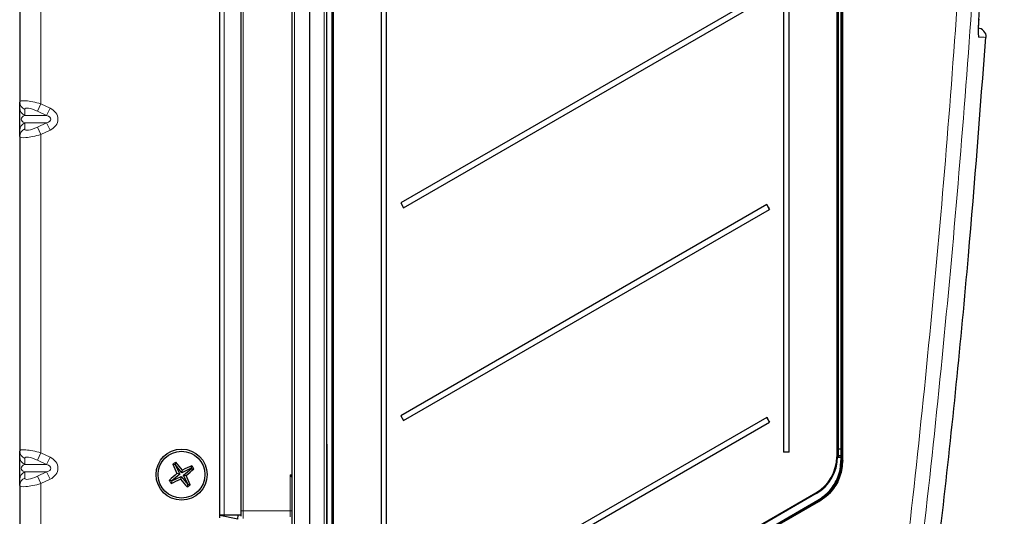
# Model space of a CAD drawing. Header units: millimetres. Extents: x 5 to 418, y 2 to 292.
# Tile 51 of 61: x 170 to 247, y 115 to 154. Entities that reach past the tile are written whole.
import ezdxf

# ---------------------------------------------------------------- set-up
doc = ezdxf.new("R2010")
doc.units = ezdxf.units.MM

msp = doc.modelspace()

# ---------------------------------------------------------------- linework, layer by layer
at = {"color": 7, "linetype": 'Continuous', "lineweight": 25}
for p, q in [((191.2581, 95.1896), (191.2581, 251.8361)), ((192.5915, 251.8361), (192.5915, 95.1692)), ((193.9248, 251.8361), (193.9248, 95.1896)), ((194.4248, 95.9888), (194.4248, 251.5019)), ((234.2581, 119.615), (234.2581, 251.0292)), ((185.5915, 115.3361), (185.5915, 249.6695)), ((187.2581, 115.6695), (187.2581, 250.3361)), ((233.9248, 246.6683), (233.9248, 119.9071)), ((198.1999, 245.1361), (198.1999, 99.5028)), ((198.6408, 99.5028), (198.6408, 245.1361)), ((229.6999, 245.1361), (229.6999, 120.2695)), ((230.1408, 120.2695), (230.1408, 245.1361)), ((169.9248, 172.3254), (169.9248, 147.6801)), ((228.3835, 156.3146), (199.7406, 139.7777)), ((199.9572, 139.4024), (228.6001, 155.9393)), ((245.0446, 154.1296), (244.9311, 154.1237)), ((169.9248, 147.2022), (169.9248, 147.6801)), ((169.9248, 145.4701), (169.9248, 147.2022)), ((169.9248, 144.9921), (169.9248, 145.4701)), ((169.9248, 144.9921), (169.9248, 120.3468)), ((199.7406, 139.7777), (199.9572, 139.4024)), ((228.3835, 139.648), (199.7406, 123.111)), ((228.6001, 139.2727), (228.3835, 139.648)), ((199.9572, 122.7357), (228.6001, 139.2727)), ((199.7406, 123.111), (199.9572, 122.7357)), ((228.3835, 122.9813), (199.7406, 106.4443)), ((199.9572, 106.0691), (228.6001, 122.606)), ((228.6001, 122.606), (228.3835, 122.9813)), ((169.9248, 119.8688), (169.9248, 120.3468)), ((230.1408, 120.2695), (229.6999, 120.2695)), ((169.9248, 118.1368), (169.9248, 119.8688)), ((182.1114, 119.2724), (182.1424, 119.466)), ((234.2581, 119.615), (234.2581, 119.615)), ((182.095, 119.2619), (181.9063, 119.3152)), ((182.1114, 119.2724), (182.095, 119.2619)), ((182.095, 119.2619), (182.4487, 118.5343)), ((182.6229, 118.6455), (182.1114, 119.2724)), ((183.3506, 118.9992), (182.6229, 118.6455)), ((182.6229, 118.6455), (182.6704, 118.8608)), ((182.7342, 118.4713), (183.3611, 118.9829)), ((183.3506, 118.9992), (183.4039, 119.188)), ((183.3611, 118.9829), (183.3506, 118.9992)), ((183.3611, 118.9829), (183.5547, 118.9519)), ((169.9248, 117.6588), (169.9248, 118.1368)), ((181.8219, 118.0227), (181.6283, 118.0537)), ((181.8323, 118.0063), (181.7791, 117.8176)), ((182.4487, 118.5343), (181.8219, 118.0227)), ((181.8219, 118.0227), (181.8323, 118.0063)), ((181.8323, 118.0063), (182.56, 118.36)), ((182.4487, 118.5343), (182.2335, 118.5817)), ((182.56, 118.36), (182.5126, 118.1448)), ((182.56, 118.36), (183.0716, 117.7332)), ((183.0879, 117.7437), (182.7342, 118.4713)), ((182.7342, 118.4713), (182.9495, 118.4239)), ((169.9248, 117.6588), (169.9248, 86.1695)), ((183.0716, 117.7332), (183.0406, 117.5396)), ((183.0716, 117.7332), (183.0879, 117.7437)), ((183.0879, 117.7437), (183.2766, 117.6904)), ((232.2581, 117.0203), (222.9248, 111.6317)), ((223.0908, 111.0499), (232.4242, 116.4385)), ((187.2581, 115.2364), (187.2581, 115.6695)), ((185.9248, 115.3361), (185.5915, 115.3361)), ((185.5915, 115.1195), (185.5915, 115.3361)), ((186.9867, 115.0026), (185.5915, 115.3059)), ((187.2581, 115.3361), (185.9248, 115.3361)), ((186.9867, 115.0026), (187.0205, 115.3361))]:
    msp.add_line(p, q, dxfattribs=at)
at = {"color": 7, "linetype": 'Continuous', "lineweight": 18}
for p, q in [((191.4219, 251.8361), (191.4219, 95.1896)), ((193.7611, 95.1896), (193.7611, 251.8361)), ((194.3581, 95.7335), (194.3581, 251.5028)), ((194.4927, 251.5019), (194.4927, 95.9888)), ((233.9927, 251.0364), (233.9927, 120.5298)), ((234.1903, 120.5298), (234.1903, 251.0364)), ((234.326, 251.0292), (234.326, 119.615)), ((185.9248, 249.6695), (185.9248, 115.3361)), ((187.4219, 250.3361), (187.4219, 115.6695)), ((191.2552, 118.5027), (191.2552, 248.5029)), ((233.8593, 119.9071), (233.8593, 246.6683)), ((171.5915, 172.4672), (171.5915, 147.5384)), ((171.3184, 146.961), (171.5915, 147.5384)), ((171.5915, 147.5384), (172.3024, 147.2022)), ((172.0293, 146.6248), (172.3024, 147.2022)), ((170.3184, 147.1028), (170.3184, 146.6248)), ((170.3184, 146.6248), (172.0293, 146.6248)), ((172.0293, 146.6248), (171.3184, 146.961)), ((170.3184, 146.0475), (172.0293, 146.0475)), ((170.3184, 146.0475), (170.3184, 145.5695)), ((171.3184, 145.7112), (172.0293, 146.0475)), ((171.5915, 145.1339), (171.3184, 145.7112)), ((172.3024, 145.4701), (172.0293, 146.0475)), ((172.3024, 145.4701), (171.5915, 145.1339)), ((171.5915, 145.1339), (171.5915, 120.205)), ((171.3184, 119.6277), (171.5915, 120.205)), ((171.5915, 120.205), (172.3024, 119.8688)), ((193.9248, 120.9304), (193.9915, 120.8637)), ((193.9915, 120.8637), (193.9248, 120.8085)), ((193.9248, 120.8575), (193.9915, 120.8637)), ((193.9915, 120.8637), (193.9915, 95.7126)), ((233.9248, 120.5298), (233.9927, 120.5298)), ((234.1904, 120.5016), (233.9926, 120.5016)), ((233.9926, 120.5016), (233.9926, 120.0054)), ((233.9927, 120.5298), (234.1903, 120.5298)), ((234.1903, 120.5298), (234.2581, 120.5298)), ((234.1904, 120.0054), (234.1904, 120.5016)), ((170.3184, 119.7695), (170.3184, 119.2915)), ((172.0293, 119.2915), (171.3184, 119.6277)), ((172.0293, 119.2915), (172.3024, 119.8688)), ((233.8593, 119.9071), (233.9248, 119.9071)), ((234.1903, 119.8484), (233.9243, 119.8484)), ((233.9926, 120.0054), (234.1904, 120.0054)), ((234.1903, 119.8916), (233.9926, 119.8917)), ((234.1903, 119.615), (234.1903, 119.8484)), ((234.1903, 119.8484), (234.2581, 119.8484)), ((170.3184, 119.2915), (172.0293, 119.2915)), ((170.3184, 118.7141), (172.0293, 118.7141)), ((170.3184, 118.7141), (170.3184, 118.2361)), ((171.3184, 118.3779), (172.0293, 118.7141)), ((172.3024, 118.1368), (172.0293, 118.7141)), ((171.5915, 117.8006), (171.3184, 118.3779)), ((172.3024, 118.1368), (171.5915, 117.8006)), ((191.0944, 118.4943), (191.2552, 118.5027)), ((191.0944, 115.6695), (191.0944, 118.4943)), ((191.1839, 118.3237), (191.1788, 118.3332)), ((171.5915, 117.8006), (171.5915, 86.1695)), ((222.8927, 111.6894), (232.226, 117.078)), ((223.0525, 111.101), (232.3858, 116.4896)), ((232.4587, 116.3808), (223.1254, 110.9922)), ((187.2581, 115.6695), (187.4219, 115.6695)), ((187.4219, 115.6695), (191.0944, 115.6695)), ((187.4219, 115.6695), (187.4219, 115.0698)), ((191.0944, 115.6695), (191.2581, 115.6695)), ((191.0944, 115.2032), (191.0944, 115.6695))]:
    msp.add_line(p, q, dxfattribs=at)
at = {"color": 7, "linetype": 'Continuous', "lineweight": 18, "flags": 128}
for points in [[(244.949, 153.0026), (244.9738, 152.8904), (244.9779, 152.7553)], [(233.9248, 120.5298), (233.9261, 120.5242), (233.93, 120.5189), (233.9363, 120.514), (233.9447, 120.5097), (233.955, 120.5062), (233.9667, 120.5036), (233.9794, 120.5021), (233.9926, 120.5016)], [(234.1904, 120.5016), (234.2036, 120.5011), (234.2162, 120.4996), (234.228, 120.497), (234.2382, 120.4935), (234.2467, 120.4892), (234.253, 120.4843), (234.2568, 120.479), (234.2581, 120.4734)], [(234.1903, 119.615), (234.2035, 119.615), (234.2162, 119.615), (234.2279, 119.615), (234.2382, 119.615), (234.2467, 119.615), (234.253, 119.615), (234.2568, 119.615), (234.2581, 119.615)], [(234.1904, 120.0054), (234.2036, 120.0049), (234.2162, 120.0034), (234.228, 120.0008), (234.2382, 119.9973), (234.2467, 119.993), (234.253, 119.9881), (234.2568, 119.9828), (234.2581, 119.9772)], [(234.2581, 119.615), (234.2595, 119.615), (234.2633, 119.615), (234.2696, 119.615), (234.2781, 119.615), (234.2884, 119.615), (234.3001, 119.615), (234.3128, 119.615), (234.326, 119.615)]]:
    msp.add_lwpolyline(points, dxfattribs=at)
at = {"color": 7, "linetype": 'Continuous', "lineweight": 25}
for radius in [2, 1.8333]:
    msp.add_circle((182.5915, 118.5028), radius, dxfattribs=at)
for centre, radius, start, end in [((244.8876, 152.7928), 0.6667, 355.916726, 89), ((244.4798, 148.6881), 18.4612, 209.319609, 210.664467), ((244.4798, 132.0214), 18.4612, 209.319609, 210.664467), ((192.5123, 102.9724), 19.4826, 122.158445, 122.982317), ((168.435, 106.9745), 18.5453, 39.861195, 42.342647), ((230.5927, 119.9071), 3.2667, 300, 0), ((230.5915, 119.9071), 3.3333, 300, 0), ((199.0028, 126.5012), 18.5453, 202.798114, 205.279567), ((190.5899, 102.0914), 18.5453, 112.798114, 115.279567), ((171.0632, 132.6593), 18.5453, 309.861195, 312.342647), ((167.0611, 108.582), 19.4826, 32.158445, 32.982317), ((194.1197, 104.3463), 18.5453, 129.861195, 132.342647), ((198.1219, 128.4236), 19.4826, 212.158445, 212.982317), ((174.5931, 134.9141), 18.5453, 292.798114, 295.279567), ((196.748, 130.0311), 18.5453, 219.861195, 222.342647), ((166.1801, 110.5044), 18.5453, 22.798114, 25.279567), ((172.6707, 134.0332), 19.4826, 302.158445, 302.982317)]:
    msp.add_arc(centre, radius, start, end, dxfattribs=at)
at = {"color": 7, "linetype": 'Continuous', "lineweight": 18}
for centre, radius, start, end in [((170.5572, 147.6885), 0.6325, 180.753454, 247.815975), ((170.5572, 147.2105), 0.6325, 180.753454, 247.815975), ((170.5572, 145.4618), 0.6325, 112.184025, 179.246546), ((170.5572, 144.9838), 0.6325, 112.184025, 179.246546), ((170.5572, 120.3551), 0.6325, 180.753454, 247.815975), ((230.5575, 120.5297), 3.4352, 359.53111, 0.001043), ((170.5572, 119.8771), 0.6325, 180.753454, 247.815975), ((233.8661, 120.0384), 0.0728, 323.81396, 343.723424), ((233.9874, 120.1157), 0.1104, 242.232096, 272.692816), ((234.2064, 119.9702), 0.0802, 258.437301, 310.211839), ((170.5572, 118.1285), 0.6325, 112.184025, 179.246546), ((170.5572, 117.6505), 0.6325, 112.184025, 179.246546), ((191.5044, 118.1048), 0.3977, 128.057241, 144.951018), ((191.4925, 118.1274), 0.3657, 129.854539, 147.540467), ((182.3088, 118.0331), 8.9588, 2.626305, 3.005006), ((231.3144, 116.5328), 1.0623, 27.32085, 30.885479), ((233.896, 117.3465), 1.7364, 209.571303, 211.66402), ((231.5183, 115.8576), 1.0761, 29.089181, 32.67117)]:
    msp.add_arc(centre, radius, start, end, dxfattribs=at)
for centre, major_axis, ratio, start_param, end_param in [((171.5915, 147.2072), (1.6642, -0.4901), 0.1833693, 1.6247447, 3.1955411), ((171.3184, 146.6299), (0.9906, -0.5137), 0.26593, 1.7078453, 3.2786416), ((171.692, 146.3361), (1.2208, 0), 0.819152, 5.2359878, 7.3303829), ((170.5915, 146.3361), (0.5461, 0), 0.6103873, 2.0943951, 4.1887902), ((171.692, 146.3361), (0.6747, 0), 0.4940663, 5.2359878, 7.3303829), ((171.3184, 146.0424), (0.9906, 0.5137), 0.26593, 3.0045437, 4.57534), ((171.5915, 145.465), (1.6642, 0.4901), 0.1833693, 3.0876442, 4.6584406), ((171.5915, 119.8739), (1.6642, -0.4901), 0.1833693, 1.6247447, 3.1955411), ((234.1915, 120.5298), (0, 0.0667), 0.0178014, 1.570789, 2.0071214), ((171.3184, 119.2965), (0.9906, -0.5137), 0.26593, 1.7078453, 3.2786416), ((171.692, 119.0028), (1.2208, 0), 0.819152, 5.2359878, 7.3303829), ((234.1915, 119.8484), (0, 0.1667), 0.0071206, 1.3080401, 1.5707963), ((170.5915, 119.0028), (0.5461, 0), 0.6103873, 2.0943951, 4.1887902), ((171.692, 119.0028), (0.6747, 0), 0.4940663, 5.2359878, 7.3303829), ((171.3184, 118.7091), (0.9906, 0.5137), 0.26593, 3.0045437, 4.57534), ((191.0915, 118.4943), (-0.1667, 0.3163), 0.0071977, 4.1742604, 4.7085969), ((191.0915, 118.4943), (0.3246, -0.1499), 0.003411, 1.0290731, 1.5634097), ((171.5915, 118.1317), (1.6642, 0.4901), 0.1833693, 3.0876442, 4.6584406)]:
    msp.add_ellipse(centre, major_axis=major_axis, ratio=ratio, start_param=start_param, end_param=end_param, dxfattribs=at)
for points, knots in [([(237.2976, 96.1537), (238.0656, 102.1554), (239.4123, 112.6796), (241.0023, 127.7657), (242.2517, 141.3852), (243.2974, 155.0206), (244.1381, 168.6372), (244.7913, 182.2332), (245.059, 191.2825), (245.1928, 195.8071)], [0, 0, 0, 0, 0.1814894, 0.3182486, 0.4550077, 0.5917253, 0.7284429, 0.8642214, 1, 1, 1, 1]), ([(246.3314, 195.6793), (246.1976, 191.1654), (245.9299, 182.1377), (245.2768, 168.5576), (244.4361, 154.9404), (243.3891, 141.2879), (242.1381, 127.6515), (240.5462, 112.5465), (239.1978, 102.0092), (238.4289, 96.0001)], [0, 0, 0, 0, 0.1354201, 0.2708403, 0.4076924, 0.5445446, 0.6814383, 0.818332, 1, 1, 1, 1]), ([(244.9912, 154.0892), (244.9846, 153.99), (244.9683, 153.7419), (244.9519, 153.367), (244.9465, 153.0294), (244.9545, 152.7998), (244.9701, 152.7702), (244.9779, 152.7553)], [0, 0, 0, 0, 0.1425574, 0.3566686, 0.5708961, 0.785425, 1, 1, 1, 1]), ([(245.5472, 152.7453), (245.5339, 152.7455), (245.5063, 152.746), (245.3091, 152.7495), (245.0828, 152.7535), (244.9779, 152.7553)], [0, 0, 0, 0, 0.3309944, 0.6897016, 1, 1, 1, 1]), ([(233.9248, 120.0508), (233.9253, 120.0468), (233.9258, 120.0421), (233.9296, 120.0308), (233.933, 120.0239), (233.9359, 120.018)], [0, 0, 0, 0, 0.427992, 0.5048096, 1, 1, 1, 1]), ([(233.9926, 119.8917), (233.9922, 119.8919), (233.9876, 119.8942), (233.9645, 119.9056), (233.9426, 119.9176), (233.9248, 119.9274)], [0, 0, 0, 0, 0.0171291, 0.1995411, 1, 1, 1, 1]), ([(233.9359, 120.018), (233.9404, 120.0086), (233.9467, 119.9955), (233.964, 119.9589), (233.978, 119.9261), (233.9902, 119.8974), (233.9925, 119.8921), (233.9926, 119.8917)], [0, 0, 0, 0, 0.2272644, 0.3159967, 0.8710488, 0.9902345, 1, 1, 1, 1]), ([(233.9926, 120.0054), (233.9926, 120.0042), (233.9926, 119.986), (233.9927, 119.9474), (233.9926, 119.9102), (233.9926, 119.8917)], [0, 0, 0, 0, 0.0346108, 0.5170333, 1, 1, 1, 1]), ([(234.1903, 119.8916), (234.1903, 119.911), (234.1903, 119.9498), (234.1904, 119.9869), (234.1904, 120.0054)], [0, 0, 0, 0, 0.5000009, 1, 1, 1, 1]), ([(191.2581, 118.1781), (191.2576, 118.1798), (191.2568, 118.1825), (191.2495, 118.1981), (191.2321, 118.233), (191.2076, 118.2803), (191.1891, 118.3142), (191.1839, 118.3237)], [0, 0, 0, 0, 0.13478573, 0.21412493, 0.45586088, 0.84836496, 1, 1, 1, 1])]:
    msp.add_open_spline(points, degree=3, knots=knots, dxfattribs=at)
at = {"color": 7, "linetype": 'Continuous', "lineweight": 25}
for points, knots in [([(244.9912, 154.0892), (245.2823, 158.5167), (245.8645, 167.3727), (246.5392, 181.2374), (246.8238, 190.6763), (246.9746, 195.6792)], [0, 0, 0, 0, 0.3196707, 0.6394063, 1, 1, 1, 1]), ([(244.9566, 152.9446), (244.9566, 152.9442), (244.9573, 152.9393), (244.9542, 152.9691), (244.9515, 153.0523), (244.9513, 153.2293), (244.9589, 153.497), (244.9729, 153.7975), (244.9871, 154.0028), (244.9931, 154.0892)], [0, 0, 0, 0, 0.0078263, 0.0943793, 0.2246762, 0.4090654, 0.6173169, 0.8388936, 1, 1, 1, 1]), ([(244.9594, 153.4461), (244.9605, 153.484), (244.9645, 153.6186), (244.9764, 153.8456), (244.9893, 154.0262), (244.9938, 154.0891)], [0, 0, 0, 0, 0.2031519, 0.7223472, 1, 1, 1, 1]), ([(239.7391, 96.0213), (240.5647, 102.5099), (242.2424, 115.6947), (244.1609, 134.6104), (245.0953, 147.0444), (245.5238, 152.7472)], [0, 0, 0, 0, 0.3440815, 0.6991646, 1, 1, 1, 1]), ([(245.5524, 152.7452), (245.5525, 152.7452), (245.5544, 152.7452), (245.5508, 152.7453), (245.5472, 152.7453)], [0, 0, 0, 0, 0.0307229, 1, 1, 1, 1]), ([(232.3858, 116.4896), (232.7176, 116.7268), (233.3812, 117.2012), (233.9066, 118.1191), (234.1533, 118.9384), (234.1778, 119.3868), (234.1903, 119.615)], [0, 0, 0, 0, 0.3217852, 0.6435702, 0.8186775, 1, 1, 1, 1]), ([(232.4242, 116.4385), (232.612, 116.5607), (232.9942, 116.8095), (233.595, 117.4409), (233.9356, 118.0494), (234.1284, 118.6312), (234.2299, 119.0329), (234.248, 119.4051), (234.2581, 119.615)], [0, 0, 0, 0, 0.1748911, 0.3559897, 0.6773783, 0.7090298, 0.8358972, 1, 1, 1, 1]), ([(234.326, 119.615), (234.2851, 119.1948), (234.2032, 118.3546), (233.6524, 117.4089), (233.0458, 116.7639), (232.6567, 116.5099), (232.4587, 116.3808)], [0, 0, 0, 0, 0.3217854, 0.6435708, 0.8186778, 1, 1, 1, 1])]:
    msp.add_open_spline(points, degree=3, knots=knots, dxfattribs=at)

doc.saveas('drawing.dxf')
